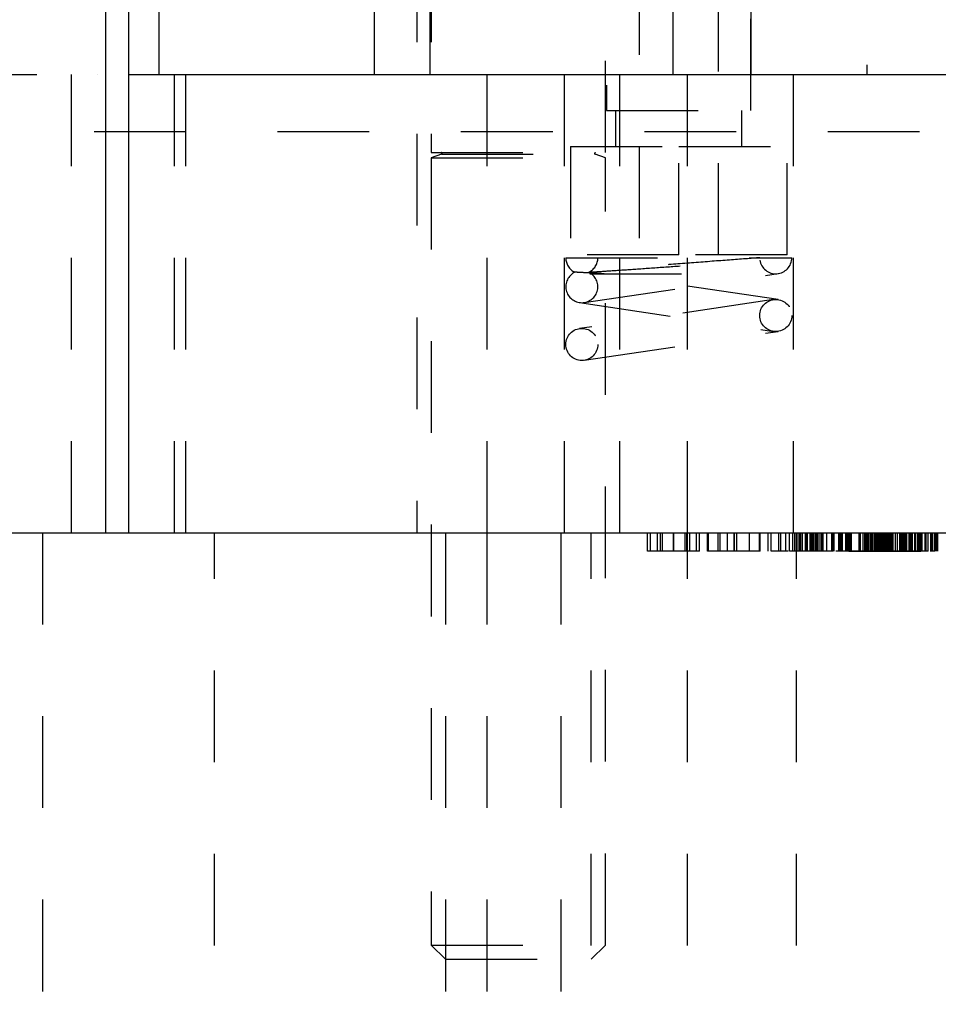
# Model space of a CAD drawing. Header units: inches. Extents: x 1880 to 2363, y -453 to -54.
# Tile 13 of 256: x 1901.81 to 1902.81, y -450.77 to -449.69. Entities that reach past the tile are written whole.
import ezdxf

# ---------------------------------------------------------------- set-up
doc = ezdxf.new("R2010")
doc.units = ezdxf.units.IN
doc.header["$LTSCALE"] = 0.5
doc.header["$MEASUREMENT"] = 0
doc.linetypes.add('HIDDEN', pattern=[0.225, 0.15, -0.075])
doc.layers.add('SID-M-H', color=4, linetype='HIDDEN')
doc.layers.add('SID-M-S', color=105, linetype='Continuous')

msp = doc.modelspace()

# ---------------------------------------------------------------- linework, layer by layer
at = {"layer": 'SID-M-H'}
for p, q in [((1902.73267, -448.74358), (1902.73267, -449.75405)), ((1901.89417, -448.75405), (1901.89417, -449.75405)), ((1901.96117, -449.75405), (1901.96117, -448.75405)), ((1902.04879, -448.75405), (1902.04879, -449.75405)), ((1902.05073, -448.75405), (1902.05073, -449.75405)), ((1902.05073, -448.75405), (1902.05073, -449.75405)), ((1902.05267, -448.75405), (1902.05267, -449.75405)), ((1902.0592, -448.75405), (1902.0592, -449.75405)), ((1902.0592, -448.75405), (1902.0592, -449.75405)), ((1902.05967, -448.75405), (1902.05967, -449.75405)), ((1902.06362, -448.75405), (1902.06362, -449.75405)), ((1902.06362, -448.75405), (1902.06362, -449.75405)), ((1902.19567, -449.75405), (1902.19567, -448.75405)), ((1902.23267, -448.75405), (1902.23267, -449.75405)), ((1902.24171, -448.75405), (1902.24171, -449.75405)), ((1902.24267, -448.75405), (1902.24267, -449.75405)), ((1902.24613, -448.75405), (1902.24613, -449.75405)), ((1902.25267, -448.75405), (1902.25267, -449.75405)), ((1902.25461, -448.75405), (1902.25461, -449.75405)), ((1902.25654, -449.75405), (1902.25654, -448.75405)), ((1902.33392, -448.75405), (1902.33392, -449.75405)), ((1902.44867, -448.75405), (1902.44867, -449.75405)), ((1902.52142, -449.75405), (1902.52142, -448.75405)), ((1902.60667, -449.75405), (1902.60667, -448.75405)), ((1902.69767, -448.75405), (1902.69767, -449.75405)), ((1902.69879, -448.75405), (1902.69879, -449.75405)), ((1902.70073, -448.75405), (1902.70073, -449.75405)), ((1902.70267, -448.75405), (1902.70267, -449.75405)), ((1902.7092, -448.75405), (1902.7092, -449.75405)), ((1902.71362, -448.75405), (1902.71362, -449.75405)), ((1902.75069, -448.75405), (1902.75069, -449.75405)), ((1902.44893, -448.76587), (1902.44893, -449.79342)), ((1902.60641, -449.79342), (1902.60641, -448.76587)), ((1902.48436, -448.83279), (1902.48436, -449.9509)), ((1902.57097, -449.9509), (1902.57097, -448.83279)), ((1901.97767, -450.25405), (1901.97767, -449.00405)), ((1902.24204, -449.21905), (1902.24204, -450.25405)), ((1902.25767, -449.21905), (1902.25767, -449.83945)), ((1902.44767, -449.83945), (1902.44767, -449.21905)), ((1902.46329, -450.25405), (1902.46329, -449.21905)), ((1900.92767, -449.75405), (1901.92767, -449.75405)), ((1900.92767, -449.75405), (1901.92767, -449.75405)), ((1901.86517, -449.75405), (1901.86517, -450.25405)), ((1901.99017, -450.25405), (1901.99017, -449.75405)), ((1902.31829, -449.75405), (1902.31829, -450.25405)), ((1902.40267, -449.75405), (1902.40267, -450.25405)), ((1902.53704, -450.25405), (1902.53704, -449.75405)), ((1902.65267, -450.25405), (1902.65267, -449.75405)), ((1902.44893, -449.79342), (1902.60641, -449.79342)), ((1902.45877, -449.79342), (1902.45877, -449.83279)), ((1902.59656, -449.83279), (1902.59656, -449.79342)), ((1899.89017, -449.81655), (1903.51517, -449.81655)), ((1902.40956, -449.83279), (1902.52767, -449.83279)), ((1902.40956, -449.83279), (1902.40956, -449.9509)), ((1902.52767, -449.9509), (1902.52767, -449.83279)), ((1902.52767, -449.83279), (1902.64578, -449.83279)), ((1902.64578, -449.9509), (1902.64578, -449.83279)), ((1902.25767, -449.83945), (1902.44767, -449.83945)), ((1902.26897, -449.84098), (1902.25767, -449.84509)), ((1902.25767, -449.84509), (1902.44767, -449.84509)), ((1902.25767, -449.84509), (1902.25767, -450.70355)), ((1902.26897, -449.84098), (1902.43636, -449.84098)), ((1902.44767, -449.84509), (1902.43636, -449.84098)), ((1902.44767, -450.70355), (1902.44767, -449.84509)), ((1902.40442, -449.95405), (1902.61592, -449.95405)), ((1902.52767, -449.9509), (1902.40956, -449.9509)), ((1902.64578, -449.9509), (1902.52767, -449.9509)), ((1902.42449, -450.00286), (1902.63599, -449.97136)), ((1902.43049, -449.97155), (1902.63342, -449.97155)), ((1902.63599, -449.99975), (1902.44133, -449.97075)), ((1902.63084, -449.99975), (1902.41934, -450.03125)), ((1902.41934, -450.00286), (1902.63084, -450.03436)), ((1902.42449, -450.06586), (1902.63599, -450.03436)), ((1901.83392, -450.25405), (1901.83392, -452.50405)), ((1902.02142, -452.50405), (1902.02142, -450.25405)), ((1902.27317, -450.25405), (1902.27317, -452.50405)), ((1902.31829, -450.25405), (1902.31829, -452.50405)), ((1902.39917, -450.25405), (1902.39917, -452.50405)), ((1902.43217, -452.50405), (1902.43217, -450.25405)), ((1902.49372, -450.27405), (1902.49372, -450.25405)), ((1902.49692, -450.27405), (1902.49692, -450.25405)), ((1902.5044, -450.27405), (1902.5044, -450.25405)), ((1902.50761, -450.27405), (1902.50761, -450.25405)), ((1902.50978, -450.27405), (1902.50978, -450.25405)), ((1902.52176, -450.27405), (1902.52176, -450.25405)), ((1902.52188, -450.27405), (1902.52188, -450.25405)), ((1902.52203, -450.27405), (1902.52203, -450.25405)), ((1902.52211, -450.27405), (1902.52211, -450.25405)), ((1902.52215, -450.27405), (1902.52215, -450.25405)), ((1902.53458, -450.27405), (1902.53458, -450.25405)), ((1902.53645, -450.27405), (1902.53645, -450.25405)), ((1902.53704, -452.50405), (1902.53704, -450.25405)), ((1902.53966, -450.27405), (1902.53966, -450.25405)), ((1902.54714, -450.27405), (1902.54714, -450.25405)), ((1902.55034, -450.27405), (1902.55034, -450.25405)), ((1902.55889, -450.27405), (1902.55889, -450.25405)), ((1902.55996, -450.27405), (1902.55996, -450.25405)), ((1902.56009, -450.27405), (1902.56009, -450.25405)), ((1902.57064, -450.27405), (1902.57064, -450.25405)), ((1902.5728, -450.27405), (1902.5728, -450.25405)), ((1902.58066, -450.27405), (1902.58066, -450.25405)), ((1902.58807, -450.27405), (1902.58807, -450.25405)), ((1902.5883, -450.27405), (1902.5883, -450.25405)), ((1902.59094, -450.27405), (1902.59094, -450.25405)), ((1902.60483, -450.27405), (1902.60483, -450.25405)), ((1902.61551, -450.27405), (1902.61551, -450.25405)), ((1902.61658, -450.27405), (1902.61658, -450.25405)), ((1902.62531, -450.27405), (1902.62531, -450.25405)), ((1902.62833, -450.27405), (1902.62833, -450.25405)), ((1902.63691, -450.27405), (1902.63691, -450.25405)), ((1902.63902, -450.27405), (1902.63902, -450.25405)), ((1902.64434, -450.27405), (1902.64434, -450.25405)), ((1902.64857, -450.27405), (1902.64857, -450.25405)), ((1902.65203, -450.27405), (1902.65203, -450.25405)), ((1902.65434, -450.27405), (1902.65434, -450.25405)), ((1902.65617, -452.50405), (1902.65617, -450.25405)), ((1902.65653, -450.27405), (1902.65653, -450.25405)), ((1902.65665, -450.27405), (1902.65665, -450.25405)), ((1902.6567, -450.27405), (1902.6567, -450.25405)), ((1902.6567, -450.27405), (1902.6567, -450.25405)), ((1902.65895, -450.27405), (1902.65895, -450.25405)), ((1902.6602, -450.27405), (1902.6602, -450.25405)), ((1902.66084, -450.27405), (1902.66084, -450.25405)), ((1902.66241, -450.27405), (1902.66241, -450.25405)), ((1902.66247, -450.27405), (1902.66247, -450.25405)), ((1902.66575, -450.27405), (1902.66575, -450.25405)), ((1902.66622, -450.27405), (1902.66622, -450.25405)), ((1902.66703, -450.27405), (1902.66703, -450.25405)), ((1902.66737, -450.27405), (1902.66737, -450.25405)), ((1902.66818, -450.27405), (1902.66818, -450.25405)), ((1902.67107, -450.27405), (1902.67107, -450.25405)), ((1902.67238, -450.27405), (1902.67238, -450.25405)), ((1902.67238, -450.27405), (1902.67238, -450.25405)), ((1902.67245, -450.27405), (1902.67245, -450.25405)), ((1902.67245, -450.27405), (1902.67245, -450.25405)), ((1902.67346, -450.27405), (1902.67346, -450.25405)), ((1902.67346, -450.27405), (1902.67346, -450.25405)), ((1902.67346, -450.27405), (1902.67346, -450.25405)), ((1902.67427, -450.27405), (1902.67427, -450.25405)), ((1902.67453, -450.27405), (1902.67453, -450.25405)), ((1902.67626, -450.27405), (1902.67626, -450.25405)), ((1902.67651, -450.27405), (1902.67651, -450.25405)), ((1902.67651, -450.27405), (1902.67651, -450.25405)), ((1902.6766, -450.27405), (1902.6766, -450.25405)), ((1902.6766, -450.27405), (1902.6766, -450.25405)), ((1902.6766, -450.27405), (1902.6766, -450.25405)), ((1902.67673, -450.27405), (1902.67673, -450.25405)), ((1902.67799, -450.27405), (1902.67799, -450.25405)), ((1902.67799, -450.27405), (1902.67799, -450.25405)), ((1902.67815, -450.27405), (1902.67815, -450.25405)), ((1902.67853, -450.27405), (1902.67853, -450.25405)), ((1902.67853, -450.27405), (1902.67853, -450.25405)), ((1902.67891, -450.27405), (1902.67891, -450.25405)), ((1902.67895, -450.27405), (1902.67895, -450.25405)), ((1902.68061, -450.27405), (1902.68061, -450.25405)), ((1902.68278, -450.27405), (1902.68278, -450.25405)), ((1902.68278, -450.27405), (1902.68278, -450.25405)), ((1902.68278, -450.27405), (1902.68278, -450.25405)), ((1902.68329, -450.27405), (1902.68329, -450.25405)), ((1902.68329, -450.27405), (1902.68329, -450.25405)), ((1902.68349, -450.27405), (1902.68349, -450.25405)), ((1902.68349, -450.27405), (1902.68349, -450.25405)), ((1902.68349, -450.27405), (1902.68349, -450.25405)), ((1902.68496, -450.27405), (1902.68496, -450.25405)), ((1902.68922, -450.27405), (1902.68922, -450.25405)), ((1902.6947, -450.27405), (1902.6947, -450.25405)), ((1902.69472, -450.27405), (1902.69472, -450.25405)), ((1902.69521, -450.27405), (1902.69521, -450.25405)), ((1902.69587, -450.27405), (1902.69587, -450.25405)), ((1902.69604, -450.27405), (1902.69604, -450.25405)), ((1902.69638, -450.27405), (1902.69638, -450.25405)), ((1902.69703, -450.27405), (1902.69703, -450.25405)), ((1902.6971, -450.27405), (1902.6971, -450.25405)), ((1902.70226, -450.27405), (1902.70226, -450.25405)), ((1902.70276, -450.27405), (1902.70276, -450.25405)), ((1902.70281, -450.27405), (1902.70281, -450.25405)), ((1902.70287, -450.27405), (1902.70287, -450.25405)), ((1902.70368, -450.27405), (1902.70368, -450.25405)), ((1902.70395, -450.27405), (1902.70395, -450.25405)), ((1902.70453, -450.27405), (1902.70453, -450.25405)), ((1902.7051, -450.27405), (1902.7051, -450.25405)), ((1902.7055, -450.27405), (1902.7055, -450.25405)), ((1902.70626, -450.27405), (1902.70626, -450.25405)), ((1902.70972, -450.27405), (1902.70972, -450.25405)), ((1902.71107, -450.27405), (1902.71107, -450.25405)), ((1902.71203, -450.27405), (1902.71203, -450.25405)), ((1902.71318, -450.27405), (1902.71318, -450.25405)), ((1902.71434, -450.27405), (1902.71434, -450.25405)), ((1902.71533, -450.27405), (1902.71533, -450.25405)), ((1902.71603, -450.27405), (1902.71603, -450.25405)), ((1902.72449, -450.27405), (1902.72449, -450.25405)), ((1902.72587, -450.27405), (1902.72587, -450.25405)), ((1902.72863, -450.27405), (1902.72863, -450.25405)), ((1902.73049, -450.27405), (1902.73049, -450.25405)), ((1902.73209, -450.27405), (1902.73209, -450.25405)), ((1902.7328, -450.27405), (1902.7328, -450.25405)), ((1902.73395, -450.27405), (1902.73395, -450.25405)), ((1902.73469, -450.27405), (1902.73469, -450.25405)), ((1902.73496, -450.27405), (1902.73496, -450.25405)), ((1902.73666, -450.27405), (1902.73666, -450.25405)), ((1902.73741, -450.27405), (1902.73741, -450.25405)), ((1902.73746, -450.27405), (1902.73746, -450.25405)), ((1902.73799, -450.27405), (1902.73799, -450.25405)), ((1902.73841, -450.27405), (1902.73841, -450.25405)), ((1902.73856, -450.25405), (1902.73856, -450.27405)), ((1902.73857, -450.27405), (1902.73857, -450.25405)), ((1902.73893, -450.27405), (1902.73893, -450.25405)), ((1902.74065, -450.27405), (1902.74065, -450.25405)), ((1902.74087, -450.27405), (1902.74087, -450.25405)), ((1902.74159, -450.27405), (1902.74159, -450.25405)), ((1902.74203, -450.27405), (1902.74203, -450.25405)), ((1902.74277, -450.27405), (1902.74277, -450.25405)), ((1902.74434, -450.27405), (1902.74434, -450.25405)), ((1902.74556, -450.27405), (1902.74556, -450.25405)), ((1902.74661, -450.27405), (1902.74661, -450.25405)), ((1902.74744, -450.27405), (1902.74744, -450.25405)), ((1902.74777, -450.27405), (1902.74777, -450.25405)), ((1902.74837, -450.27405), (1902.74837, -450.25405)), ((1902.74983, -450.27405), (1902.74983, -450.25405)), ((1902.7501, -450.27405), (1902.7501, -450.25405)), ((1902.75081, -450.27405), (1902.75081, -450.25405)), ((1902.75081, -450.27405), (1902.75081, -450.25405)), ((1902.75184, -450.27405), (1902.75184, -450.25405)), ((1902.75194, -450.27405), (1902.75194, -450.25405)), ((1902.75223, -450.27405), (1902.75223, -450.25405)), ((1902.75256, -450.27405), (1902.75256, -450.25405)), ((1902.75275, -450.27405), (1902.75275, -450.25405)), ((1902.75387, -450.27405), (1902.75387, -450.25405)), ((1902.75472, -450.27405), (1902.75472, -450.25405)), ((1902.75513, -450.27405), (1902.75513, -450.25405)), ((1902.75547, -450.27405), (1902.75547, -450.25405)), ((1902.75587, -450.27405), (1902.75587, -450.25405)), ((1902.75735, -450.27405), (1902.75735, -450.25405)), ((1902.75735, -450.27405), (1902.75735, -450.25405)), ((1902.75742, -450.27405), (1902.75742, -450.25405)), ((1902.75775, -450.27405), (1902.75775, -450.25405)), ((1902.75775, -450.27405), (1902.75775, -450.25405)), ((1902.75818, -450.27405), (1902.75818, -450.25405)), ((1902.75819, -450.27405), (1902.75819, -450.25405)), ((1902.75977, -450.27405), (1902.75977, -450.25405)), ((1902.76022, -450.27405), (1902.76022, -450.25405)), ((1902.76148, -450.27405), (1902.76148, -450.25405)), ((1902.76395, -450.27405), (1902.76395, -450.25405)), ((1902.76411, -450.27405), (1902.76411, -450.25405)), ((1902.76626, -450.27405), (1902.76626, -450.25405)), ((1902.76857, -450.27405), (1902.76857, -450.25405)), ((1902.76905, -450.27405), (1902.76905, -450.25405)), ((1902.76972, -450.27405), (1902.76972, -450.25405)), ((1902.76988, -450.27405), (1902.76988, -450.25405)), ((1902.7712, -450.27405), (1902.7712, -450.25405)), ((1902.7712, -450.27405), (1902.7712, -450.25405)), ((1902.77138, -450.27405), (1902.77138, -450.25405)), ((1902.7717, -450.27405), (1902.7717, -450.25405)), ((1902.77228, -450.27405), (1902.77228, -450.25405)), ((1902.7726, -450.27405), (1902.7726, -450.25405)), ((1902.773, -450.27405), (1902.773, -450.25405)), ((1902.77333, -450.27405), (1902.77333, -450.25405)), ((1902.77465, -450.27405), (1902.77465, -450.25405)), ((1902.77507, -450.27405), (1902.77507, -450.25405)), ((1902.77621, -450.27405), (1902.77621, -450.25405)), ((1902.77894, -450.27405), (1902.77894, -450.25405)), ((1902.77918, -450.27405), (1902.77918, -450.25405)), ((1902.77958, -450.27405), (1902.77958, -450.25405)), ((1902.7801, -450.27405), (1902.7801, -450.25405)), ((1902.7805, -450.27405), (1902.7805, -450.25405)), ((1902.78126, -450.27405), (1902.78126, -450.25405)), ((1902.78183, -450.27405), (1902.78183, -450.25405)), ((1902.78271, -450.27405), (1902.78271, -450.25405)), ((1902.78492, -450.27405), (1902.78492, -450.25405)), ((1902.78537, -450.27405), (1902.78537, -450.25405)), ((1902.78611, -450.27405), (1902.78611, -450.25405)), ((1902.78818, -450.27405), (1902.78818, -450.25405)), ((1902.78844, -450.27405), (1902.78844, -450.25405)), ((1902.78876, -450.27405), (1902.78876, -450.25405)), ((1902.78896, -450.27405), (1902.78896, -450.25405)), ((1902.78917, -450.27405), (1902.78917, -450.25405)), ((1902.78934, -450.27405), (1902.78934, -450.25405)), ((1902.79049, -450.27405), (1902.79049, -450.25405)), ((1902.79075, -450.27405), (1902.79075, -450.25405)), ((1902.79088, -450.27405), (1902.79088, -450.25405)), ((1902.79164, -450.27405), (1902.79164, -450.25405)), ((1902.79314, -450.27405), (1902.79314, -450.25405)), ((1902.79626, -450.27405), (1902.79626, -450.25405)), ((1902.79741, -450.27405), (1902.79741, -450.25405)), ((1902.79972, -450.27405), (1902.79972, -450.25405)), ((1902.80248, -450.27405), (1902.80248, -450.25405)), ((1902.8026, -450.27405), (1902.8026, -450.25405)), ((1902.80278, -450.27405), (1902.80278, -450.25405)), ((1902.8028, -450.27405), (1902.8028, -450.25405)), ((1902.803, -450.27405), (1902.803, -450.25405)), ((1902.80333, -450.27405), (1902.80333, -450.25405)), ((1902.80434, -450.27405), (1902.80434, -450.25405)), ((1902.8065, -450.27405), (1902.8065, -450.25405)), ((1902.80664, -450.27405), (1902.80664, -450.25405)), ((1902.8078, -450.27405), (1902.8078, -450.25405)), ((1902.80895, -450.27405), (1902.80895, -450.25405)), ((1902.80942, -450.27405), (1902.80942, -450.25405)), ((1902.80944, -450.27405), (1902.80944, -450.25405)), ((1902.8101, -450.27405), (1902.8101, -450.25405)), ((1902.61658, -450.27405), (1902.55889, -450.27405)), ((1902.66818, -450.27405), (1902.64857, -450.27405)), ((1902.67626, -450.27405), (1902.66818, -450.27405)), ((1902.69587, -450.27405), (1902.67626, -450.27405)), ((1902.25767, -450.70355), (1902.44767, -450.70355)), ((1902.25767, -450.70355), (1902.27317, -450.71905)), ((1902.43217, -450.71905), (1902.44767, -450.70355)), ((1902.27317, -450.71905), (1902.43217, -450.71905))]:
    msp.add_line(p, q, dxfattribs=at)
for centre in [(1902.63342, -450.01705), (1902.42192, -450.04855)]:
    msp.add_circle(centre, 0.0175, dxfattribs=at)
for centre, radius, start, end in [((1902.2687, -449.84024), 0.000787, 290, 90), ((1902.43663, -449.84024), 0.000787, 90, 250), ((1902.42192, -449.95405), 0.0175, 180, 244.1949), ((1902.42192, -449.95405), 0.0175, 294.60211, 0), ((1902.63342, -449.95405), 0.0175, 188.47114, 0), ((1902.42192, -449.98555), 0.0175, 115.84193, 64.15807)]:
    msp.add_arc(centre, radius, start, end, dxfattribs=at)
for points, knots in [([(1902.61592, -449.95405), (1902.6147, -449.95414), (1902.60384, -449.95495), (1902.57927, -449.95679), (1902.53957, -449.9598), (1902.49949, -449.96289), (1902.4635, -449.96573), (1902.43556, -449.96799), (1902.41755, -449.96951), (1902.41537, -449.96971), (1902.41429, -449.9698)], [0, 0, 0, 0, 0.0183197, 0.1635643, 0.3063496, 0.4467904, 0.5854506, 0.7233058, 0.8622416, 1, 1, 1, 1]), ([(1902.61592, -449.95405), (1902.6221, -449.95405), (1902.63675, -449.95405), (1902.64879, -449.95405), (1902.65029, -449.95405), (1902.65092, -449.95405)], [0, 0, 0, 0, 0.2983871, 0.7068158, 1, 1, 1, 1]), ([(1902.42954, -449.9698), (1902.42964, -449.9698), (1902.43008, -449.96977), (1902.43731, -449.9693), (1902.45663, -449.96801), (1902.48378, -449.96615), (1902.51511, -449.96395), (1902.54687, -449.96168), (1902.5756, -449.9596), (1902.59841, -449.95793), (1902.61005, -449.95708), (1902.61389, -449.9568), (1902.61505, -449.95671), (1902.61547, -449.95668), (1902.61577, -449.95666), (1902.61594, -449.95664), (1902.61608, -449.95663), (1902.6161, -449.95663), (1902.61611, -449.95663)], [0, 0, 0, 0, 0.03098211, 0.13909616, 0.2504876, 0.36232093, 0.47307836, 0.5820155, 0.68890031, 0.79398709, 0.89894063, 0.9391461, 0.94917767, 0.96667595, 0.97104888, 0.98044093, 0.98998471, 1, 1, 1, 1]), ([(1902.42954, -449.9698), (1902.43055, -449.9699), (1902.43205, -449.97005), (1902.4395, -449.97078), (1902.44361, -449.97118), (1902.44556, -449.97139), (1902.44632, -449.97149), (1902.4465, -449.97153), (1902.44645, -449.97155), (1902.44631, -449.97156), (1902.44607, -449.97155), (1902.44578, -449.97155), (1902.44531, -449.97153), (1902.44413, -449.97148), (1902.4404, -449.97128), (1902.43143, -449.97077), (1902.41971, -449.9701), (1902.4146, -449.96982), (1902.41433, -449.96981), (1902.41429, -449.9698)], [0, 0, 0, 0, 0.2379614, 0.3558648, 0.4139563, 0.4430096, 0.4576723, 0.4650202, 0.468145, 0.4713047, 0.4731896, 0.4750753, 0.4777409, 0.4826796, 0.4989153, 0.5638328, 0.7365381, 0.9556022, 1, 1, 1, 1]), ([(1902.52203, -450.27405), (1902.51801, -450.27405), (1902.50999, -450.27405), (1902.50044, -450.27405), (1902.49459, -450.27405), (1902.49401, -450.27405), (1902.49372, -450.27405)], [0, 0, 0, 0, 0.2803934, 0.5597169, 0.7797594, 1, 1, 1, 1]), ([(1902.55034, -450.27405), (1902.54983, -450.27405), (1902.5488, -450.27405), (1902.54079, -450.27405), (1902.53142, -450.27405), (1902.52516, -450.27405), (1902.52203, -450.27405)], [0, 0, 0, 0, 0.2791823, 0.5586741, 0.7791029, 1, 1, 1, 1]), ([(1902.63691, -450.27405), (1902.63391, -450.27405), (1902.62852, -450.27405), (1902.62839, -450.27405), (1902.62833, -450.27405)], [0, 0, 0, 0, 0.5578599, 1, 1, 1, 1]), ([(1902.64696, -450.27405), (1902.64618, -450.27405), (1902.6422, -450.27405), (1902.63927, -450.27405), (1902.63691, -450.27405)], [0, 0, 0, 0, 0.1967389, 1, 1, 1, 1]), ([(1902.71203, -450.27405), (1902.71147, -450.27405), (1902.71035, -450.27405), (1902.70421, -450.27405), (1902.69975, -450.27405), (1902.69897, -450.27405)], [0, 0, 0, 0, 0.4518079, 0.9042169, 1, 1, 1, 1]), ([(1902.75256, -450.27405), (1902.74558, -450.27405), (1902.73163, -450.27405), (1902.71612, -450.27405), (1902.70656, -450.27405), (1902.70559, -450.27405), (1902.7051, -450.27405)], [0, 0, 0, 0, 0.2796633, 0.5593539, 0.7796364, 1, 1, 1, 1]), ([(1902.71318, -450.27405), (1902.71387, -450.27405), (1902.71525, -450.27405), (1902.72612, -450.27405), (1902.73888, -450.27405), (1902.74778, -450.27405), (1902.75223, -450.27405)], [0, 0, 0, 0, 0.279416, 0.5590765, 0.779478, 1, 1, 1, 1]), ([(1902.75223, -450.27405), (1902.75795, -450.27405), (1902.76937, -450.27405), (1902.78261, -450.27405), (1902.7904, -450.27405), (1902.79123, -450.27405), (1902.79164, -450.27405)], [0, 0, 0, 0, 0.27982967, 0.55938902, 0.77965383, 1, 1, 1, 1]), ([(1902.79972, -450.27405), (1902.79893, -450.27405), (1902.79735, -450.27405), (1902.78453, -450.27405), (1902.76901, -450.27405), (1902.75804, -450.27405), (1902.75256, -450.27405)], [0, 0, 0, 0, 0.2796304, 0.5593429, 0.7795972, 1, 1, 1, 1]), ([(1902.80685, -450.27405), (1902.80591, -450.27405), (1902.80466, -450.27405), (1902.8025, -450.27405), (1902.80196, -450.27405)], [0, 0, 0, 0, 0.7505496, 1, 1, 1, 1])]:
    msp.add_open_spline(points, degree=3, knots=knots, dxfattribs=at)
at = {"layer": 'SID-M-S'}
for p, q in [((1901.90267, -448.77905), (1901.90267, -450.25405)), ((1901.92767, -448.77905), (1901.92767, -450.25405)), ((1901.92767, -449.75405), (1905.57767, -449.75405)), ((1901.92767, -449.75405), (1905.57767, -449.75405)), ((1897.67767, -450.25405), (1910.17767, -450.25405))]:
    msp.add_line(p, q, dxfattribs=at)

doc.saveas('drawing.dxf')
